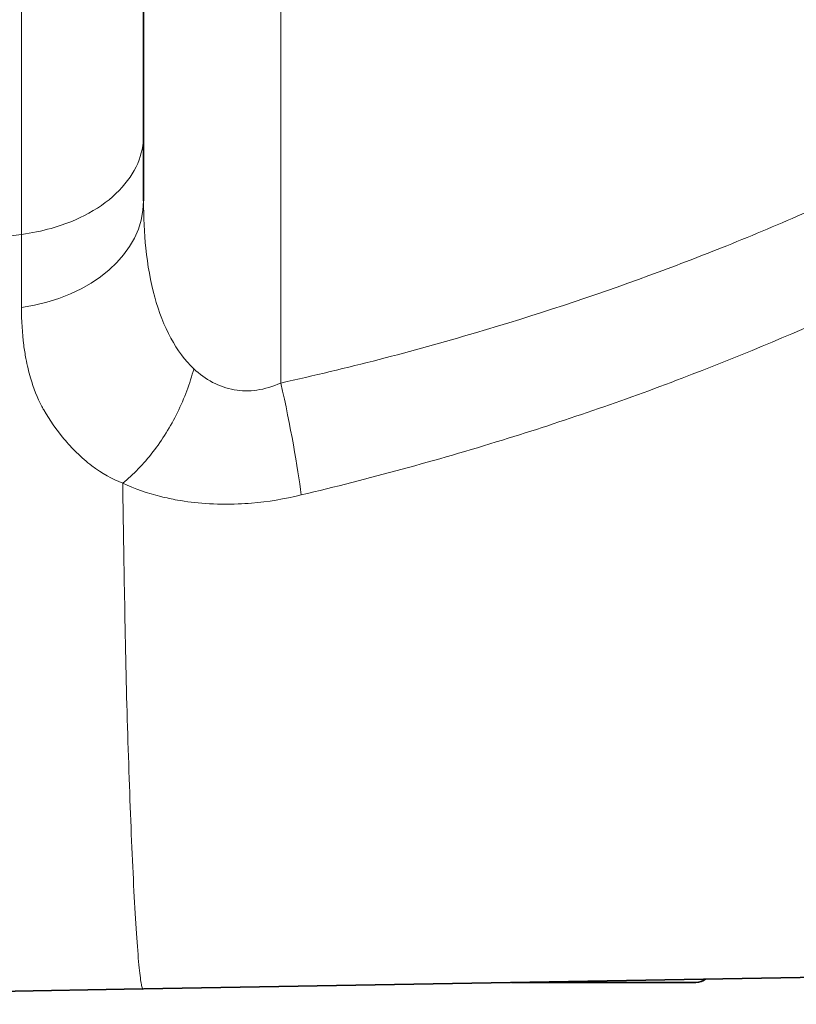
# Model space of a CAD drawing. Header units: millimetres. Extents: x 5 to 415, y 5 to 292.
# Tile 6 of 197: x 38.78 to 43.94, y 147.09 to 153.63. Entities that reach past the tile are written whole.
import ezdxf

# ---------------------------------------------------------------- set-up
doc = ezdxf.new("R2010")
doc.units = ezdxf.units.MM
doc.layers.add('Sichtbar (ISO)', color=7, linetype='Continuous', lineweight=35)
doc.layers.add('Sichtbar schmal (ISO)', color=7, linetype='Continuous', lineweight=18)

msp = doc.modelspace()

# ---------------------------------------------------------------- linework, layer by layer
at = {"layer": 'Sichtbar (ISO)'}
for p, q in [((39.6065836, 152.85654537), (39.6065836, 161.59989501)), ((39.6065836, 152.85654139), (39.6065836, 152.85656702)), ((39.6065836, 152.42251981), (39.6065836, 152.85654139)), ((40.4015836, 150.42271776), (40.4015836, 150.42268353)), ((39.60631495, 147.18721857), (45.00306426, 147.28141918)), ((33.7566404, 147.08511079), (39.59995036, 147.18710903)), ((42.05272262, 147.22992078), (43.27821399, 147.22992078))]:
    msp.add_line(p, q, dxfattribs=at)
msp.add_arc((43.27821399, 147.32992078), 0.1, 270, 309.189523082, dxfattribs=at)
at = {"layer": 'Sichtbar schmal (ISO)'}
msp.add_line((40.51942454, 151.2124761), (40.51942481, 171.92869616), dxfattribs=at)
for centre, major_axis, ratio, start_param, end_param in [((38.6065836, 152.42251931), (1, -0.00001989), 0.7199250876, 4.9017127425, 6.2832050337), ((38.60658362, 152.85652516), (-0.99999998, -0.00011608), 0.6682940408, 1.7609720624, 1.9677849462), ((40.43227321, 151.21247346), (0.21844281, -0.97584975), 0.0850625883, 0.6853443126, 1.5517601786)]:
    msp.add_ellipse(centre, major_axis=major_axis, ratio=ratio, start_param=start_param, end_param=end_param, dxfattribs=at)
for points, knots in [([(38.79569145, 161.59989485), (38.79569145, 160.89885258), (38.79569119, 159.53438495), (38.79569128, 157.94878012), (38.79569127, 156.75920412), (38.79569127, 155.9090941), (38.79569127, 155.10084191), (38.79569127, 154.36910981), (38.79569127, 153.70831747), (38.79569128, 152.98029741), (38.79569125, 152.49216446), (38.79569125, 152.20030173)], [0, 0, 0, 0, 0.1788213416, 0.3576427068, 0.4470533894, 0.536464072, 0.6258747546, 0.7152854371, 0.7929109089, 0.8705363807, 1, 1, 1, 1]), ([(40.51942454, 151.2124761), (40.95927247, 151.31020376), (41.39128733, 151.42182463), (41.81255685, 151.54598046), (42.20691741, 151.66220572), (42.59186115, 151.78941456), (42.96532398, 151.92627855), (43.12870845, 151.98615453), (43.28989999, 152.04787237), (43.44876217, 152.11125173), (43.62959996, 152.18339845), (43.80729088, 152.25791648), (43.98270018, 152.33515475), (44.28412689, 152.46788246), (44.57885067, 152.60859209), (44.8710342, 152.75956743), (45.12921026, 152.89297064), (45.3853945, 153.03440778), (45.64221811, 153.18584938), (45.77663404, 153.26511064), (45.91121838, 153.34712122), (46.04636126, 153.43216077), (46.13340347, 153.48693266), (46.22074763, 153.54286525), (46.30835598, 153.59994462), (46.4974317, 153.72313292), (46.68774248, 153.85166163), (46.87848466, 153.98582892), (47.04139358, 154.1004184), (47.20461243, 154.2191244), (47.36790159, 154.3418022), (47.51091385, 154.44924613), (47.65398013, 154.55973587), (47.79697968, 154.67313719), (47.92454879, 154.77430188), (48.05206459, 154.87778343), (48.17949927, 154.98343384), (48.2941666, 155.07849942), (48.40876815, 155.17532082), (48.52333454, 155.27375084), (48.56561253, 155.31007409), (48.60788589, 155.3466163), (48.65015942, 155.38336759)], [0, 0, 0, 0, 0.1421061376, 0.1421061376, 0.1421061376, 0.2751351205, 0.2751351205, 0.2751351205, 0.3333333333, 0.3333333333, 0.3333333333, 0.3995821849, 0.3995821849, 0.3995821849, 0.5134254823, 0.5134254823, 0.5134254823, 0.6140184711, 0.6140184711, 0.6140184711, 0.6666666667, 0.6666666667, 0.6666666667, 0.7005760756, 0.7005760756, 0.7005760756, 0.7737591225, 0.7737591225, 0.7737591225, 0.8362632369, 0.8362632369, 0.8362632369, 0.8910057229, 0.8910057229, 0.8910057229, 0.9398411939, 0.9398411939, 0.9398411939, 0.9837839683, 0.9837839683, 0.9837839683, 1, 1, 1, 1]), ([(39.6065836, 152.85654537), (39.60658288, 152.79674842), (39.59437078, 152.73397024), (39.56760958, 152.67180847), (39.54084839, 152.60964671), (39.49940193, 152.54812967), (39.44445967, 152.49176812), (39.3895174, 152.43540658), (39.32102952, 152.38420889), (39.24391591, 152.34158311), (39.1668023, 152.29895734), (39.08111391, 152.26485929), (38.99329807, 152.24024957)], [0, 0, 0, 0, 0.25, 0.25, 0.25, 0.5, 0.5, 0.5, 0.75, 0.75, 0.75, 1, 1, 1, 1]), ([(39.94063082, 151.30748548), (39.94060093, 151.30751371), (39.88126275, 151.36354277), (39.77613493, 151.50679798), (39.67121367, 151.78108014), (39.61645926, 152.09277048), (39.60658866, 152.31473178), (39.6065836, 152.42252146)], [0.00000088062, 0.00000088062, 0.00000088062, 0.00000088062, 0.00007713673, 0.2382177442, 0.49364219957, 0.75995745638, 0.99999189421, 0.99999189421, 0.99999189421, 0.99999189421]), ([(38.79569125, 152.20030174), (38.79569639, 152.14644833), (38.79566748, 152.09259115), (38.79560341, 152.03874057), (38.79553933, 151.98488998), (38.79544016, 151.93104576), (38.7953015, 151.87717368), (38.79516283, 151.8233016), (38.79498461, 151.76940186), (38.79476432, 151.7154543)], [0, 0, 0, 0, 0.3333333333, 0.3333333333, 0.3333333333, 0.6666666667, 0.6666666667, 0.6666666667, 1, 1, 1, 1]), ([(40.65393113, 150.46873029), (41.1030219, 150.57571689), (41.95540786, 150.80744374), (43.15279645, 151.21838593), (44.21119224, 151.65880041), (44.91003977, 151.99955096), (45.25977024, 152.18423924), (45.30652578, 152.20918701)], [0.00000007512, 0.00000007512, 0.00000007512, 0.00000007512, 0.27896003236, 0.53275976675, 0.76214632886, 0.96812667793, 0.99999999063, 0.99999999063, 0.99999999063, 0.99999999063]), ([(38.79476432, 151.7154543), (38.79508845, 151.62636297), (38.80037839, 151.54310515), (38.81051334, 151.46505555), (38.81451193, 151.43426224), (38.81927187, 151.40428763), (38.82479442, 151.37509311), (38.83326949, 151.33029037), (38.8435432, 151.28732425), (38.85569231, 151.24612536), (38.87575806, 151.17808029), (38.90091014, 151.11483059), (38.93105929, 151.05609615)], [0, 0, 0, 0, 0.3333333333, 0.3333333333, 0.3333333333, 0.464845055, 0.464845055, 0.464845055, 0.6666666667, 0.6666666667, 0.6666666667, 1, 1, 1, 1]), ([(39.46822864, 150.54640362), (39.53835385, 150.60358668), (39.60736897, 150.67497727), (39.66917263, 150.75498887), (39.73097629, 150.83500047), (39.78578213, 150.9232309), (39.8319287, 151.01713008), (39.87807527, 151.11102926), (39.9151782, 151.21072492), (39.94063058, 151.30748503)], [0, 0, 0, 0, 0.3333333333, 0.3333333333, 0.3333333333, 0.6666666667, 0.6666666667, 0.6666666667, 1, 1, 1, 1]), ([(40.51942454, 151.2124761), (40.46675219, 151.18889895), (40.4130044, 151.17292242), (40.35991286, 151.16547981), (40.30874701, 151.15830715), (40.25818888, 151.15906056), (40.20959058, 151.16744031), (40.15892841, 151.17617593), (40.1103952, 151.19319939), (40.06517682, 151.21716591), (40.0203094, 151.24094642), (39.97868485, 151.27156263), (39.94063058, 151.30748503)], [0, 0, 0, 0, 0.25219121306, 0.25219121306, 0.25219121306, 0.49523521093, 0.49523521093, 0.49523521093, 0.74860081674, 0.74860081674, 0.74860081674, 0.99999999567, 0.99999999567, 0.99999999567, 0.99999999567]), ([(38.93105929, 151.05609615), (38.93519259, 151.04851482), (38.939387, 151.04100372), (38.94364216, 151.03355804), (38.98269977, 150.96521509), (39.0266656, 150.9023237), (39.0772758, 150.84232537), (39.10371262, 150.81098456), (39.13175321, 150.78041568), (39.16109043, 150.75161842), (39.19403459, 150.71928061), (39.22862922, 150.68919933), (39.26346514, 150.66262348), (39.32932292, 150.61238148), (39.39684864, 150.57474987), (39.46822878, 150.54640306)], [0, 0, 0, 0, 0.0327475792, 0.0327475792, 0.0327475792, 0.3333333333, 0.3333333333, 0.3333333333, 0.4903477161, 0.4903477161, 0.4903477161, 0.6666666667, 0.6666666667, 0.6666666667, 1, 1, 1, 1]), ([(39.46822797, 150.54640625), (39.4685349, 150.52436034), (39.4689003, 150.50229179), (39.4692593, 150.4802481), (39.47329817, 150.23225263), (39.47652159, 149.9874193), (39.48112676, 149.7450452)], [0, 0, 0, 0, 0.0816314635, 0.0816314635, 0.0816314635, 1, 1, 1, 1]), ([(39.46822864, 150.54640362), (39.54941873, 150.50992732), (39.63376913, 150.4806219), (39.72210011, 150.4584071), (39.75779197, 150.44943077), (39.79416918, 150.44162497), (39.83129455, 150.43503638), (39.89156159, 150.42434086), (39.95364303, 150.41666027), (40.01690582, 150.4122109), (40.08905957, 150.40713622), (40.16273037, 150.40626056), (40.23629645, 150.40922962), (40.26587677, 150.41042346), (40.295455, 150.41227438), (40.32506848, 150.41478539), (40.43367692, 150.42399464), (40.54286651, 150.44173603), (40.65393113, 150.4687303)], [0.00000000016, 0.00000000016, 0.00000000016, 0.00000000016, 0.23740515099, 0.23740515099, 0.23740515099, 0.33333333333, 0.33333333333, 0.33333333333, 0.48905725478, 0.48905725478, 0.48905725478, 0.66666666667, 0.66666666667, 0.66666666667, 0.73808196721, 0.73808196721, 0.73808196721, 0.99999999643, 0.99999999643, 0.99999999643, 0.99999999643]), ([(39.48112758, 149.74504141), (39.48179062, 149.71013795), (39.4866103, 149.39830183), (39.50211365, 148.81908769), (39.52973492, 148.06014103), (39.5583877, 147.54708813), (39.58016184, 147.29387483), (39.5989052, 147.16363154), (39.60634225, 147.18635388), (39.60631492, 147.18722012)], [0, 0, 0, 0, 0.0245581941, 0.2196470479, 0.4147359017, 0.6098247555, 0.7073691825, 0.8049136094, 1, 1, 1, 1])]:
    msp.add_open_spline(points, degree=3, knots=knots, dxfattribs=at)
msp.add_open_spline([(33.75659195, 151.88606238), (35.39284884, 151.87512771), (37.08740661, 151.98055159), (38.79569125, 152.20030173)], degree=3, dxfattribs=at)

doc.saveas('drawing.dxf')
